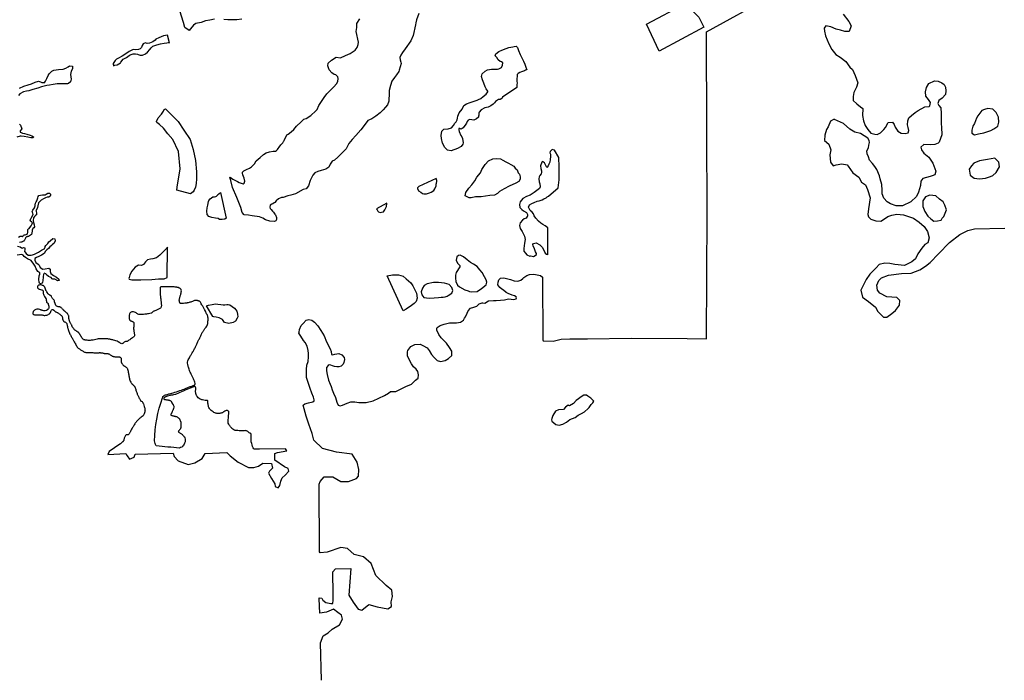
# Model space of a CAD drawing. Extents: x 207100 to 288932, y 751748 to 816283.
# Tile 2 of 7: x 239773 to 263616, y 753369 to 769364. Entities that reach past the tile are written whole.
import ezdxf

# ---------------------------------------------------------------- set-up
doc = ezdxf.new("R2010")
doc.units = 0
doc.header["$LTSCALE"] = 800
doc.layers.add('WETLANDS', color=3, linetype='CONTINUOUS')

msp = doc.modelspace()

# ---------------------------------------------------------------- linework, layer by layer
at = {"layer": 'WETLANDS', "color": 0}
for points in [[(247079, 753369), (247054, 754280), (247125, 754448), (247239, 754518), (247341, 754606), (247514, 754715), (247590, 754848), (247562, 754945), (247473, 755013), (247375, 755091), (247204, 755021), (247042, 754997), (247027, 755340), (247026, 755367), (247087, 755357), (247116, 755310), (247190, 755255), (247306, 755228), (247359, 755230), (247361, 755306), (247364, 755453), (247354, 755996), (247420, 756066), (247795, 756073), (247742, 755434), (247846, 755260), (247970, 755091), (248058, 755070), (248228, 755208), (248429, 755149), (248685, 755101), (248777, 755152), (248771, 755270), (248797, 755400), (248788, 755555), (248651, 755666), (248396, 755909), (248287, 756199), (248101, 756356), (247876, 756413), (247708, 756564), (247547, 756584), (247218, 756472), (247049, 756455), (247034, 756478), (247028, 758119), (247050, 758186), (247148, 758297), (247358, 758293), (247548, 758183), (247736, 758180), (247932, 758253), (247981, 758309), (247985, 758472), (247945, 758649), (247828, 758842), (247442, 758891), (247105, 758979), (246899, 759187), (246856, 759345), (246774, 759570), (246708, 759767), (246635, 760033), (246674, 760062), (246769, 760087), (246868, 760111), (246904, 760134), (246904, 760159), (246890, 760221), (246851, 760322), (246807, 760432), (246758, 760580), (246722, 760699), (246716, 760798), (246719, 760891), (246728, 760999), (246756, 761086), (246767, 761204), (246769, 761278), (246759, 761352), (246732, 761455), (246688, 761544), (246649, 761599), (246579, 761699), (246535, 761776), (246537, 761796), (246547, 761859), (246588, 761958), (246640, 762011), (246707, 762092), (246778, 762105), (246846, 762090), (246909, 762043), (246991, 761955), (247065, 761839), (247148, 761710), (247201, 761564), (247294, 761394), (247312, 761328), (247320, 761257), (247344, 761252), (247407, 761267), (247499, 761281), (247575, 761252), (247632, 761183), (247637, 761133), (247622, 761067), (247608, 761027), (247561, 760976), (247498, 760955), (247453, 760955), (247398, 760966), (247349, 760980), (247309, 761002), (247266, 761007), (247240, 760990), (247205, 760942), (247200, 760864), (247216, 760776), (247250, 760635), (247295, 760538), (247312, 760484), (247339, 760399), (247374, 760318), (247423, 760214), (247456, 760104), (247484, 760032), (247537, 760014), (247593, 760029), (247705, 760076), (247789, 760109), (247885, 760114), (247983, 760099), (248082, 760097), (248166, 760098), (248333, 760135), (248610, 760261), (248702, 760324), (248754, 760358), (248804, 760362), (248884, 760365), (249127, 760483), (249260, 760542), (249357, 760634), (249421, 760686), (249428, 760763), (249417, 760843), (249373, 760906), (249309, 760960), (249262, 761032), (249203, 761139), (249166, 761221), (249167, 761320), (249172, 761356), (249245, 761451), (249339, 761502), (249467, 761508), (249538, 761477), (249640, 761415), (249688, 761351), (249747, 761258), (249806, 761181), (249883, 761108), (249966, 761090), (250080, 761109), (250160, 761159), (250234, 761235), (250240, 761271), (250234, 761341), (250180, 761428), (250105, 761532), (249977, 761662), (249922, 761743), (249877, 761848), (249878, 761898), (249883, 761913), (249955, 761963), (250051, 761994), (250185, 762021), (250305, 762024), (250351, 762022), (250445, 762044), (250516, 762089), (250546, 762133), (250570, 762172), (250610, 762259), (250636, 762315), (250689, 762379), (250772, 762406), (250842, 762426), (250871, 762455), (250897, 762481), (250973, 762508), (250988, 762507), (251039, 762504), (251125, 762559), (251243, 762566), (251312, 762564), (251414, 762574), (251510, 762581), (251611, 762601), (251741, 762591), (251795, 762603), (251803, 762633), (251798, 762656), (251751, 762675), (251699, 762691), (251684, 762698), (251615, 762728), (251556, 762762), (251491, 762812), (251445, 762839), (251396, 762877), (251350, 762942), (251357, 763010), (251372, 763064), (251420, 763104), (251497, 763115), (251655, 763073), (251749, 763039), (251836, 763034), (251858, 763039), (251905, 763057), (251953, 763098), (251985, 763123), (252050, 763167), (252117, 763195), (252224, 763205), (252387, 763167), (252431, 763131), (252439, 761611), (252452, 761585), (252689, 761578), (252887, 761628), (253092, 761634), (253526, 761634), (254578, 761651), (255933, 761643), (256408, 761639), (256418, 764672), (256412, 766660), (256401, 769067), (257960, 769930)], [(244488, 769373), (244374, 769349), (244273, 769339), (244165, 769292), (244035, 769275), (243984, 769228), (243911, 769146), (243878, 769099), (243772, 769172), (243736, 769295), (243650, 769578)], [(249436, 769515), (249382, 769362), (249362, 769290), (249354, 769242), (249298, 768979), (249248, 768851), (249109, 768662), (249042, 768571), (249002, 768504), (248977, 768445), (248985, 768390), (249000, 768336), (249007, 768299), (248989, 768224), (248959, 768141), (248951, 768113), (248899, 768026), (248853, 767964), (248788, 767872), (248749, 767773), (248719, 767651), (248722, 767591), (248708, 767393), (248677, 767305), (248629, 767247), (248573, 767179), (248503, 767105), (248499, 767106), (248394, 767024), (248302, 766963), (248244, 766937), (248206, 766920), (248118, 766804), (248033, 766694), (247916, 766556), (247821, 766466), (247744, 766362), (247681, 766237), (247642, 766193), (247592, 766150), (247477, 766034), (247396, 765966), (247340, 765942), (247293, 765864), (247260, 765793), (247188, 765742), (247072, 765709), (246990, 765690), (246922, 765658), (246868, 765602), (246810, 765469), (246767, 765343), (246712, 765268), (246639, 765249), (246448, 765151), (246392, 765131), (246337, 765115), (246266, 765096), (246152, 765062), (246110, 765055), (246038, 765028), (245984, 764979), (245952, 764939), (245938, 764927), (245903, 764908), (245875, 764900), (245839, 764872), (245828, 764826), (245838, 764790), (245865, 764764), (245892, 764730), (245896, 764727), (245922, 764705), (245955, 764658), (245966, 764640), (245989, 764577), (245993, 764558), (245994, 764529), (245977, 764497), (245940, 764481), (245832, 764485), (245728, 764515), (245659, 764560), (245579, 764590), (245402, 764613), (245310, 764629), (245208, 764639), (245159, 764695), (245126, 764813), (245030, 765057), (244927, 765302), (244889, 765474), (244863, 765543), (244872, 765552), (244933, 765505), (244981, 765479), (245045, 765445), (245091, 765423), (245136, 765405), (245184, 765392), (245210, 765408), (245221, 765456), (245206, 765525), (245180, 765605), (245169, 765650), (245171, 765674), (245203, 765706), (245263, 765737), (245337, 765772), (245384, 765802), (245456, 765876), (245503, 765947), (245596, 766030), (245673, 766099), (245739, 766140), (245822, 766165), (245910, 766179), (245918, 766182), (245936, 766182), (245971, 766182), (245988, 766195), (246017, 766223), (246031, 766241), (246033, 766243), (246054, 766276), (246094, 766333), (246119, 766354), (246120, 766355), (246146, 766384), (246162, 766411), (246170, 766424), (246177, 766436), (246239, 766576), (246276, 766594), (246344, 766650), (246411, 766705), (246476, 766785), (246585, 766887), (246654, 766955), (246707, 766969), (246821, 767047), (246943, 767159), (246976, 767190), (247016, 767285), (247085, 767384), (247148, 767476), (247211, 767566), (247282, 767642), (247378, 767740), (247448, 767811), (247477, 767865), (247482, 767942), (247473, 767984), (247426, 768026), (247385, 768040), (247329, 768076), (247265, 768149), (247235, 768243), (247239, 768309), (247322, 768383), (247435, 768455), (247542, 768443), (247661, 768497), (247775, 768546), (247893, 768629), (247949, 768694), (247973, 768761), (247974, 768817), (247923, 769076), (247933, 769174), (247937, 769271), (248008, 769381)], [(259717, 769499), (259853, 769320), (259907, 769214), (259858, 769078), (259756, 769076), (259648, 769109), (259545, 769137), (259413, 769194), (259297, 769218), (259250, 769155), (259259, 769085), (259290, 768974), (259370, 768783), (259439, 768638), (259537, 768523), (259645, 768458), (259778, 768352), (259876, 768218), (259942, 768155), (260006, 768015), (260071, 767838), (260040, 767728), (259972, 767599), (259953, 767506), (259957, 767407), (260043, 767324), (260133, 767251), (260187, 767211), (260186, 767047), (260209, 766916), (260249, 766805), (260308, 766702), (260382, 766615), (260481, 766593), (260540, 766581), (260614, 766621), (260698, 766703), (260740, 766752), (260804, 766878), (260906, 766880), (260946, 766828), (260971, 766760), (261040, 766663), (261120, 766619), (261219, 766605), (261290, 766625), (261305, 766682), (261292, 766751), (261271, 766815), (261277, 766912), (261301, 766985), (261372, 767047), (261461, 767117), (261532, 767167), (261693, 767252), (261797, 767258), (261811, 767275), (261832, 767357), (261779, 767432), (261715, 767509), (261709, 767614), (261731, 767724), (261792, 767817), (261927, 767885), (262012, 767872), (262105, 767836), (262161, 767794), (262190, 767726), (262200, 767640), (262190, 767553), (262108, 767462), (262029, 767405), (262005, 767338), (262032, 767286), (262083, 767229), (262089, 767094), (262089, 766846), (262098, 766759), (262102, 766574), (262041, 766399), (262015, 766374), (261930, 766338), (261829, 766332), (261667, 766340), (261593, 766280), (261609, 766212), (261667, 766134), (261788, 766036), (261887, 765891), (261961, 765698), (261937, 765604), (261871, 765584), (261821, 765566), (261643, 765519), (261591, 765454), (261589, 765346), (261540, 765187), (261489, 765081), (261352, 764954), (261152, 764858), (260994, 764853), (260861, 764902), (260778, 764954), (260697, 765041), (260657, 765147), (260658, 765235), (260647, 765374), (260610, 765513), (260593, 765582), (260532, 765734), (260483, 765813), (260424, 765879), (260350, 765965), (260327, 766041), (260294, 766118), (260288, 766191), (260328, 766264), (260334, 766327), (260349, 766394), (260345, 766441), (260310, 766499), (260221, 766554), (260130, 766605), (259999, 766638), (259874, 766715), (259719, 766852), (259504, 766947), (259492, 766952), (259410, 766910), (259347, 766772), (259314, 766703), (259274, 766565), (259262, 766435), (259368, 766352), (259412, 766214), (259394, 766088), (259404, 765912), (259470, 765827), (259541, 765849), (259681, 765877), (259807, 765851), (259835, 765820), (259945, 765653), (260096, 765553), (260156, 765430), (260254, 765364), (260306, 765254), (260366, 765052), (260325, 764787), (260310, 764648), (260329, 764592), (260382, 764530), (260506, 764497), (260627, 764484), (260712, 764543), (260795, 764601), (260891, 764630), (261016, 764655), (261171, 764642), (261273, 764604), (261416, 764556), (261552, 764464), (261676, 764360), (261759, 764236), (261796, 764081), (261768, 763961), (261689, 763918), (261619, 763832), (261526, 763696), (261463, 763577), (261377, 763500), (261199, 763415), (260966, 763435), (260846, 763461), (260725, 763467), (260588, 763435), (260510, 763359), (260362, 763200), (260270, 763074), (260230, 762989), (260142, 762814), (260185, 762643), (260330, 762539), (260494, 762406), (260554, 762298), (260693, 762163), (260769, 762159), (260893, 762252), (260981, 762323), (261081, 762454), (261088, 762565), (261010, 762635), (260893, 762644), (260773, 762655), (260599, 762743), (260544, 762815), (260528, 762938), (260580, 763045), (260646, 763110), (260808, 763175), (261124, 763216), (261358, 763226), (261573, 763310), (261706, 763395), (261817, 763483), (262022, 763693), (262291, 763968), (262541, 764160), (262734, 764259), (262891, 764303), (263631, 764314)], [(245153, 769380), (245033, 769362), (244899, 769361), (244816, 769359), (244713, 769371)], [(239769, 767709), (239874, 767752), (239979, 767783), (240062, 767813), (240151, 767855), (240229, 767879), (240279, 767862), (240311, 767843), (240378, 767841), (240383, 767847), (240400, 767877), (240432, 767936), (240466, 768016), (240487, 768054), (240554, 768118), (240603, 768140), (240712, 768160), (240825, 768168), (240887, 768190), (240945, 768226), (240979, 768247), (241048, 768236), (241054, 768176), (241022, 768121), (241005, 768037), (241011, 767979), (241019, 767927), (241003, 767859), (240955, 767821), (240929, 767810), (240792, 767807), (240679, 767807), (240584, 767795), (240492, 767780), (240428, 767767), (240298, 767734), (240215, 767706), (240095, 767673), (239994, 767644), (239939, 767633), (239867, 767615), (239776, 767568), (239748, 767527)], [(239766, 766831), (239790, 766806), (239821, 766721), (239788, 766674), (239782, 766641), (239793, 766637), (239842, 766619), (239889, 766607), (239949, 766593), (240029, 766568), (240067, 766552), (240109, 766527), (240100, 766505), (240081, 766502), (240043, 766504), (239974, 766516), (239880, 766532), (239812, 766541), (239781, 766540), (239700, 766520)], [(239742, 764096), (239782, 764126), (239818, 764123), (239841, 764111), (239845, 764115), (239863, 764149), (239889, 764155), (239902, 764155), (239950, 764170), (239965, 764197), (239969, 764208), (239970, 764233), (239967, 764254), (239968, 764266), (239973, 764287), (239983, 764302), (239999, 764309), (239999, 764311), (240016, 764333), (240053, 764376), (240078, 764419), (240081, 764449), (240065, 764464), (240031, 764483), (240027, 764504), (240031, 764524), (240040, 764547), (240051, 764562), (240098, 764648), (240095, 764683), (240086, 764697), (240078, 764714), (240083, 764735), (240091, 764752), (240132, 764811), (240145, 764857), (240145, 764877), (240154, 764918), (240173, 764956), (240185, 764980), (240209, 765048), (240220, 765084), (240233, 765105), (240275, 765118), (240324, 765123), (240388, 765126), (240415, 765143), (240453, 765161), (240496, 765167), (240518, 765141), (240518, 765107), (240512, 765089), (240480, 765070), (240439, 765063), (240395, 765051), (240348, 765023), (240296, 764990), (240261, 764959), (240227, 764926), (240216, 764858), (240205, 764813), (240185, 764780), (240163, 764745), (240168, 764725), (240181, 764683), (240178, 764642), (240155, 764620), (240130, 764595), (240107, 764567), (240098, 764503), (240110, 764456), (240126, 764397), (240132, 764345), (240118, 764327), (240092, 764306), (240075, 764271), (240075, 764245), (240069, 764199), (240056, 764159), (239989, 764118), (239976, 764114), (239965, 764111), (239952, 764107), (239938, 764103), (239927, 764097), (239918, 764089), (239914, 764084), (239912, 764070), (239909, 764055), (239885, 764008), (239870, 764001), (239869, 763999), (239843, 763987), (239815, 763980), (239798, 763974), (239769, 763971)], [(239721, 763877), (239781, 763865), (239820, 763841), (239829, 763830), (239865, 763846), (239894, 763843), (239895, 763802), (239892, 763755), (239895, 763739), (239930, 763704), (239976, 763665), (240052, 763663), (240086, 763668), (240131, 763687), (240197, 763718), (240228, 763737), (240305, 763784), (240350, 763806), (240370, 763819), (240374, 763823), (240388, 763857), (240392, 763875), (240408, 763900), (240454, 763945), (240480, 763984), (240513, 764008), (240573, 764066), (240620, 764059), (240631, 764011), (240610, 763951), (240562, 763910), (240539, 763890), (240504, 763863), (240474, 763827), (240430, 763792), (240399, 763761), (240364, 763705), (240299, 763665), (240236, 763634), (240182, 763609), (240143, 763578), (240140, 763543), (240161, 763482), (240222, 763444), (240244, 763418), (240267, 763365), (240330, 763324), (240390, 763331), (240480, 763351), (240511, 763322), (240511, 763270), (240531, 763219), (240594, 763168), (240668, 763130), (240719, 763082), (240727, 763051), (240699, 763040), (240668, 763054), (240653, 763063), (240626, 763079), (240577, 763083), (240559, 763093), (240537, 763118), (240508, 763131), (240473, 763143), (240416, 763193), (240402, 763214), (240365, 763226)], [(240348, 763213), (240332, 763045), (240324, 763004), (240314, 762986), (240260, 762972), (240243, 763005), (240235, 763076), (240242, 763165), (240261, 763205), (240258, 763232), (240216, 763264), (240168, 763328), (240150, 763392), (240114, 763446), (240048, 763534), (239963, 763576), (239916, 763602), (239883, 763630), (239854, 763666), (239824, 763676), (239714, 763666)]]:
    msp.add_lwpolyline(points, dxfattribs=at)
for points in [[(256340, 769183), (255255, 768603), (254951, 769253), (255898, 769752), (256220, 769428)], [(243399, 768807), (243349, 768985), (243253, 768974), (243143, 768925), (243071, 768895), (243054, 768866), (242995, 768829), (242920, 768794), (242863, 768790), (242823, 768801), (242766, 768778), (242739, 768736), (242732, 768711), (242721, 768688), (242694, 768659), (242647, 768638), (242570, 768631), (242521, 768639), (242426, 768593), (242322, 768522), (242251, 768479), (242163, 768433), (242118, 768405), (242083, 768379), (242055, 768328), (242040, 768299), (242034, 768276), (242042, 768247), (242070, 768259), (242135, 768274), (242214, 768321), (242223, 768338), (242279, 768411), (242360, 768450), (242421, 768493), (242446, 768511), (242521, 768536), (242575, 768541), (242623, 768531), (242641, 768518), (242689, 768501), (242750, 768503), (242820, 768533), (242865, 768581), (242928, 768644), (242956, 768682), (242994, 768723), (243092, 768752), (243186, 768783), (243274, 768795), (243335, 768804), (243371, 768813)], [(251809, 767722), (251461, 767485), (251456, 767464), (251447, 767453), (251409, 767435), (251369, 767434), (251298, 767379), (251269, 767347), (251237, 767316), (251182, 767280), (251120, 767248), (251033, 767228), (250946, 767180), (250901, 767122), (250894, 767107), (250892, 767088), (250888, 767054), (250887, 767030), (250883, 767002), (250835, 766964), (250768, 766929), (250722, 766943), (250676, 766944), (250636, 766927), (250610, 766900), (250593, 766862), (250563, 766810), (250530, 766766), (250514, 766742), (250465, 766714), (250428, 766727), (250410, 766729), (250403, 766700), (250416, 766660), (250455, 766562), (250478, 766529), (250496, 766483), (250508, 766385), (250500, 766353), (250466, 766290), (250377, 766242), (250221, 766191), (250133, 766206), (250068, 766272), (250010, 766375), (249988, 766483), (249978, 766563), (249998, 766663), (250045, 766717), (250152, 766720), (250231, 766743), (250279, 766803), (250312, 766857), (250343, 766891), (250368, 766937), (250372, 766983), (250384, 767024), (250415, 767106), (250486, 767201), (250528, 767282), (250596, 767328), (250678, 767355), (250757, 767386), (250849, 767417), (250882, 767431), (250936, 767459), (250997, 767504), (251071, 767558), (251107, 767616), (251111, 767635), (251071, 767687), (251044, 767735), (251013, 767827), (250983, 767907), (250958, 767986), (250975, 768055), (251048, 768117), (251105, 768148), (251195, 768166), (251256, 768169), (251299, 768169), (251347, 768164), (251376, 768171), (251438, 768204), (251465, 768266), (251473, 768320), (251444, 768341), (251405, 768349), (251360, 768392), (251324, 768450), (251290, 768485), (251299, 768539), (251374, 768597), (251450, 768628), (251551, 768664), (251620, 768687), (251711, 768703), (251749, 768717), (251792, 768726), (251826, 768687), (251854, 768615), (251890, 768524), (251928, 768457), (251977, 768356), (252009, 768286), (252028, 768211), (252055, 768153), (252024, 768141), (252000, 768128), (251928, 768104), (251882, 768084), (251845, 768063), (251823, 768038), (251816, 767983), (251815, 767950), (251815, 767867), (251817, 767832), (251808, 767783)], [(243909, 765151), (243581, 765239), (243590, 765312), (243655, 765754), (243616, 766173), (243478, 766461), (243362, 766603), (243256, 766739), (243162, 766826), (243096, 766876), (243085, 766899), (243128, 766988), (243206, 767074), (243253, 767152), (243272, 767190), (243304, 767209), (243449, 767062), (243607, 766897), (243749, 766691), (243898, 766464), (243975, 766219), (244029, 765956), (244053, 765679), (244055, 765507), (244048, 765394), (244029, 765309), (243999, 765240), (243975, 765198)], [(262896, 766574), (262988, 766603), (263122, 766624), (263287, 766677), (263365, 766725), (263459, 766787), (263484, 766880), (263477, 767004), (263422, 767118), (263337, 767199), (263220, 767210), (263136, 767191), (263074, 767161), (262976, 767033), (262944, 766978), (262891, 766854), (262856, 766789), (262839, 766721), (262831, 766686), (262827, 766619)], [(252563, 764321), (252501, 764374), (252441, 764408), (252389, 764438), (252339, 764485), (252271, 764560), (252233, 764618), (252212, 764664), (252186, 764704), (252135, 764747), (252110, 764792), (252098, 764826), (252119, 764882), (252174, 764910), (252231, 764941), (252302, 764968), (252353, 764981), (252424, 765003), (252466, 765030), (252519, 765052), (252547, 765072), (252582, 765094), (252816, 765290), (252838, 765489), (252837, 765802), (252831, 766023), (252724, 766202), (252669, 766217), (252620, 766174), (252614, 766143), (252627, 766111), (252627, 766048), (252620, 765982), (252607, 765914), (252589, 765867), (252567, 765824), (252547, 765790), (252537, 765788), (252510, 765835), (252480, 765895), (252436, 765930), (252413, 765915), (252388, 765824), (252393, 765760), (252409, 765708), (252411, 765664), (252399, 765634), (252366, 765590), (252352, 765557), (252345, 765514), (252352, 765437), (252370, 765386), (252374, 765319), (252359, 765275), (252232, 765180), (252132, 765119), (252044, 765083), (251958, 765037), (251893, 764957), (251876, 764891), (251886, 764820), (251935, 764772), (251973, 764738), (252045, 764694), (252066, 764649), (252067, 764605), (252064, 764595), (252034, 764559), (251987, 764543), (251947, 764507), (251892, 764448), (251875, 764377), (251890, 764310), (251941, 764234), (252000, 764123), (252010, 764038), (252000, 763956), (251980, 763822), (251981, 763759), (252018, 763708), (252055, 763672), (252128, 763642), (252152, 763645), (252217, 763633), (252255, 763651), (252286, 763677), (252291, 763706), (252267, 763741), (252241, 763813), (252205, 763892), (252198, 763920), (252215, 763942), (252283, 763963), (252370, 763912), (252422, 763854), (252478, 763748), (252500, 763712), (252530, 763687), (252555, 763677), (252561, 763671)], [(250557, 765101), (250573, 765178), (250649, 765282), (250722, 765366), (250792, 765459), (250844, 765548), (250933, 765653), (250962, 765733), (251045, 765855), (251125, 765950), (251234, 765991), (251330, 765999), (251417, 765998), (251470, 765961), (251542, 765922), (251613, 765889), (251668, 765858), (251735, 765819), (251774, 765772), (251821, 765725), (251847, 765657), (251874, 765625), (251890, 765558), (251892, 765499), (251861, 765449), (251786, 765406), (251625, 765333), (251503, 765271), (251392, 765207), (251341, 765156), (251274, 765118), (251161, 765108), (250944, 765075), (250807, 765071), (250708, 765053), (250661, 765050), (250656, 765053)], [(263497, 765800), (263486, 765913), (263387, 766008), (263212, 765980), (263017, 765944), (262877, 765892), (262823, 765825), (262768, 765743), (262793, 765598), (262884, 765524), (263013, 765510), (263159, 765526), (263284, 765567), (263336, 765591), (263418, 765662)], [(249859, 765519), (249442, 765324), (249409, 765294), (249405, 765276), (249434, 765223), (249485, 765184), (249529, 765153), (249563, 765150), (249625, 765145), (249700, 765174), (249740, 765189), (249805, 765231), (249826, 765270), (249855, 765338), (249861, 765380), (249863, 765402), (249871, 765442), (249872, 765457), (249872, 765470)], [(244632, 765183), (244774, 764560), (244738, 764537), (244675, 764523), (244608, 764523), (244583, 764548), (244517, 764559), (244424, 764576), (244350, 764597), (244311, 764645), (244303, 764730), (244314, 764810), (244327, 764875), (244346, 764958), (244357, 764986), (244386, 765025), (244417, 765049), (244453, 765072), (244488, 765077), (244520, 765080), (244537, 765092), (244561, 765119), (244574, 765133), (244597, 765151)], [(248666, 764920), (248412, 764786), (248427, 764761), (248447, 764728), (248464, 764708), (248501, 764697), (248532, 764700), (248579, 764712), (248615, 764763), (248642, 764806), (248652, 764844), (248656, 764859), (248663, 764899)], [(262164, 764642), (262218, 764761), (262176, 764871), (262132, 764957), (262049, 765019), (261956, 765099), (261815, 765117), (261711, 765072), (261642, 764977), (261646, 764839), (261694, 764721), (261766, 764605), (261839, 764539), (261908, 764483), (261999, 764492), (262088, 764509), (262110, 764556), (262149, 764602)], [(243345, 763123), (243352, 763860), (243320, 763818), (243232, 763727), (243169, 763659), (243087, 763600), (243000, 763576), (242938, 763566), (242870, 763553), (242818, 763504), (242770, 763439), (242723, 763416), (242649, 763424), (242566, 763368), (242490, 763274), (242440, 763187), (242426, 763121), (242417, 763096), (242421, 763084), (242489, 763065), (242600, 763065), (242708, 763069), (242975, 763074), (243133, 763086), (243274, 763092)], [(250852, 762784), (250955, 762859), (251067, 762943), (251082, 763011), (251072, 763064), (251027, 763140), (250969, 763239), (250917, 763311), (250854, 763384), (250765, 763446), (250693, 763483), (250605, 763546), (250520, 763625), (250438, 763662), (250395, 763655), (250355, 763618), (250346, 763539), (250375, 763469), (250417, 763425), (250432, 763411), (250433, 763382), (250345, 763241), (250329, 763177), (250326, 763102), (250335, 763025), (250373, 762936), (250426, 762895), (250555, 762822), (250636, 762799), (250665, 762786), (250722, 762776)], [(249060, 762313), (248668, 763161), (248799, 763186), (248891, 763188), (248948, 763183), (249063, 763154), (249133, 763091), (249244, 762993), (249297, 762919), (249380, 762740), (249400, 762620), (249371, 762540), (249325, 762496), (249226, 762422), (249166, 762380), (249132, 762351)], [(250241, 762744), (250259, 762806), (250241, 762878), (250171, 762950), (250057, 762988), (249914, 763004), (249797, 763004), (249638, 762968), (249571, 762926), (249525, 762864), (249497, 762776), (249512, 762700), (249556, 762640), (249626, 762632), (249699, 762624), (249810, 762628), (249918, 762641), (249980, 762645), (250025, 762645), (250078, 762650), (250103, 762658), (250128, 762673), (250145, 762687)], [(244446, 762177), (244296, 762434), (244346, 762450), (244436, 762465), (244478, 762478), (244509, 762483), (244574, 762477), (244643, 762464), (244698, 762457), (244743, 762461), (244788, 762465), (244825, 762466), (244860, 762462), (244922, 762419), (244972, 762378), (245003, 762337), (245029, 762305), (245050, 762234), (245052, 762171), (245043, 762139), (245001, 762062), (244944, 762031), (244837, 762009), (244732, 762029), (244680, 762106), (244603, 762143), (244527, 762161), (244475, 762167)], [(253675, 760129), (253601, 760201), (253528, 760245), (253497, 760269), (253436, 760272), (253393, 760248), (253249, 760140), (253185, 760067), (253089, 760015), (253055, 760032), (252993, 759984), (252941, 759929), (252817, 759914), (252747, 759882), (252682, 759784), (252661, 759711), (252655, 759676), (252662, 759640), (252752, 759560), (252836, 759549), (252926, 759569), (253011, 759620), (253092, 759683), (253162, 759711), (253222, 759734), (253293, 759786), (253374, 759831), (253454, 759873), (253539, 759949), (253560, 759975), (253609, 760043), (253651, 760085)]]:
    msp.add_lwpolyline(points, close=True, dxfattribs=at)
msp.add_lwpolyline([(243080, 759049, -0.174333), (243040, 759164, -0.086076), (243230, 760209, -0.001627), (243242, 760240, -0.0646), (243242, 760241, -0.126489), (243264, 760260, -0.04266), (243343, 760290, -0.018822), (243430, 760312, 0.027416), (243491, 760328, 0.006459), (243654, 760383, 0.007834), (243788, 760433, 0.003524), (243864, 760463, -0.003476), (243941, 760494, -0.018027), (243974, 760506, 0.021822), (244000, 760515, 0.111418), (244012, 760523, 0.098215), (244019, 760536, 0.134969), (244021, 760559, 0.056136), (244005, 760611, 0.002567), (243978, 760671, 0.00475), (243963, 760703, 0.005264), (243935, 760762, -0.007315), (243915, 760804, -0.020143), (243896, 760848, -0.008856), (243860, 760951, -0.014684), (243851, 760982, -0.012603), (243842, 761019, -0.079646), (243839, 761075, -0.085232), (243854, 761126, -0.013154), (243881, 761178, -0.009084), (243923, 761252, -0.004675), (243963, 761318, 0.010297), (243981, 761347, 0.012833), (244010, 761403, 0.009834), (244045, 761477, 0.009717), (244060, 761511, -0.009446), (244076, 761547, -0.024116), (244104, 761602, 0.017281), (244144, 761678, 0.043676), (244166, 761736, -0.074721), (244181, 761769, -0.02988), (244193, 761786, 0.026271), (244207, 761805, 0.010835), (244225, 761832, -0.012186), (244240, 761856, -0.021431), (244260, 761883, 0.014263), (244290, 761923, 0.019169), (244313, 761958, 0.057817), (244319, 761971, 0.04222), (244322, 761981, 0.008085), (244329, 762037, 0.007121), (244334, 762090, 0.013213), (244336, 762118, 0.058154), (244332, 762162, 0.057872), (244318, 762205, 0.003961), (244300, 762245, 0.004394), (244282, 762281, 0.00072), (244256, 762332, 0.005505), (244253, 762338, 0.010594), (244239, 762363, -0.004362), (244204, 762424, -0.005781), (244184, 762460, 0.004371), (244158, 762508, 0.033142), (244140, 762536, 0.110775), (244132, 762543, 0.137503), (244125, 762545, -0.095802), (244116, 762546, -0.068965), (244102, 762553, 0.081397), (244089, 762559, 0.035268), (244080, 762561, 0.015377), (244057, 762563, 0.035424), (244018, 762563, 0.044561), (243988, 762558, 0.076225), (243955, 762544, -0.06754), (243918, 762528, -0.010645), (243875, 762516, -0.010456), (243830, 762506, -0.012989), (243803, 762502, -0.005521), (243741, 762493, -0.047597), (243673, 762491, -0.196974), (243658, 762499, -0.068107), (243652, 762507, -0.041431), (243646, 762523, -0.0214), (243640, 762545, -0.029343), (243638, 762561, -0.051623), (243639, 762593, -0.041721), (243647, 762633, -0.029731), (243657, 762660, 0.025298), (243668, 762691, 0.024376), (243677, 762726, 0.017528), (243686, 762775, 0.071596), (243686, 762819, 0.140677), (243676, 762839, 0.075134), (243662, 762852, 0.044191), (243633, 762867, 0.018856), (243588, 762883, 0.040573), (243566, 762888, 0.018758), (243513, 762894, 0.01547), (243448, 762897, 0.001628), (243379, 762898, 0.003605), (243348, 762897, 0.003754), (243320, 762897, 0.001224), (243237, 762895, 0.014861), (243201, 762893, 0.043201), (243188, 762891, 0.194268), (243181, 762885, 0.103148), (243175, 762868, 0.025275), (243173, 762842, 0.015327), (243173, 762798, 0.003594), (243176, 762709, 0.018358), (243178, 762691, 0.000445), (243182, 762657, 0.000498), (243185, 762627, 0.001032), (243191, 762584, -0.003094), (243193, 762569, -0.010856), (243194, 762559, 0.002857), (243197, 762520, 0.004497), (243199, 762494, -0.002991), (243203, 762456, -0.036833), (243203, 762434, -0.035349), (243200, 762411, -0.122377), (243190, 762391, -0.08659), (243166, 762370, -0.02205), (243134, 762353, -0.011285), (243068, 762323, -0.018679), (243030, 762308, 0.028789), (243006, 762299, 0.207932), (242990, 762280, -0.222179), (242975, 762263, -0.04182), (242954, 762257, -0.01395), (242889, 762244, -0.009298), (242805, 762231, -0.012698), (242743, 762225, -0.045175), (242682, 762225, -0.0588), (242636, 762236, -0.096386), (242612, 762250, 0.065483), (242578, 762272, 0.06424), (242526, 762290, 0.094674), (242488, 762291, 0.136908), (242454, 762274, 0.132112), (242433, 762242, 0.036035), (242425, 762213, 0.035167), (242422, 762183, 0.035997), (242424, 762136, 0.066039), (242429, 762112, 0.073512), (242443, 762088, 0.111411), (242457, 762076, 0.034071), (242470, 762071, -0.024739), (242487, 762064, -0.022976), (242514, 762050, -0.046979), (242526, 762042, -0.194268), (242536, 762022, -0.050891), (242535, 761940, -0.009025), (242533, 761921, 0.021027), (242532, 761913, 0.027921), (242532, 761875, 0.025802), (242536, 761834, 0.012874), (242540, 761815, -0.008197), (242545, 761785, -0.017769), (242550, 761748, -0.026634), (242552, 761722, -0.130128), (242545, 761697, -0.113057), (242524, 761674, -0.001069), (242505, 761662, -0.000389), (242455, 761628, -0.000582), (242383, 761579, -0.007278), (242377, 761576, -0.186142), (242374, 761575, 0.044988), (242360, 761576, 0.244333), (242287, 761538, -0.374998), (242230, 761524, -0.003685), (242217, 761531, -0.007331), (242210, 761534, -0.009979), (242180, 761552, 0.011631), (242155, 761567, 0.03776), (242104, 761590, 0.035222), (242046, 761608, 0.004011), (242006, 761616, 0.004634), (241971, 761623, 0.002991), (241940, 761629, 0.003182), (241911, 761633, 0.028408), (241855, 761639, 0.01642), (241757, 761640, 0.010782), (241718, 761639, 0.01054), (241677, 761635, 0.05365), (241619, 761623, -0.045354), (241551, 761607, -0.025895), (241460, 761599, -0.041834), (241403, 761602, -0.00143), (241378, 761605, -0.001847), (241358, 761608, -0.003295), (241348, 761609, -0.002602), (241336, 761611, -0.171803), (241309, 761626, -0.055171), (241255, 761704, -0.004725), (241245, 761721, 0.015821), (241243, 761726, 0.003277), (241233, 761742, 0.005323), (241226, 761752, 0.007035), (241216, 761767, 0.009046), (241207, 761779, 0.00974), (241205, 761782, 0.011333), (241203, 761784, 0.05578), (241199, 761788, 0.005756), (241160, 761815, 0.017209), (241124, 761838, -0.034503), (241106, 761850, -0.032978), (241101, 761855, -0.01501), (241090, 761867, -0.055702), (241075, 761888, 0.053748), (241060, 761910, 0.051976), (241053, 761917, -0.070419), (241048, 761922, -0.139849), (241044, 761934, 0.10058), (241039, 761952, 0.014439), (241024, 761978, -0.015805), (241011, 762002, -0.002427), (240997, 762030, -0.00474), (240990, 762044, -0.012639), (240984, 762059, -0.010584), (240977, 762077, -0.027374), (240970, 762099, -0.026469), (240965, 762122, -0.007399), (240965, 762130, -0.003393), (240963, 762147, -0.044814), (240963, 762172, 0.078097), (240962, 762186, 0.059854), (240959, 762192, 0.014186), (240946, 762218, 0.011034), (240927, 762248, 0.053701), (240923, 762254, 0.029966), (240908, 762267, -0.018831), (240885, 762287, -0.000028), (240860, 762310, -0.000122), (240854, 762315, -0.000212), (240848, 762321, -0.000053), (240823, 762345, -0.023163), (240802, 762366, 0.021588), (240779, 762389, 0.04312), (240770, 762397, 0.02835), (240755, 762406, 0.131292), (240735, 762410, -0.084365), (240705, 762413, -0.054729), (240668, 762429, -0.115302), (240653, 762442, -0.041203), (240643, 762460, -0.030877), (240632, 762487, -0.006568), (240624, 762512, -0.01013), (240619, 762528, -0.068415), (240617, 762548, 0.109466), (240614, 762560, 0.101442), (240603, 762577, -0.047996), (240575, 762608, -0.003856), (240562, 762626, -0.005164), (240553, 762640, -0.124244), (240544, 762663, 0.199607), (240537, 762677, 0.110192), (240525, 762683, -0.086928), (240511, 762689, -0.002721), (240502, 762696, 0.00274), (240493, 762702, 0.021229), (240470, 762716, -0.051357), (240461, 762722, -0.070927), (240458, 762726, -0.006203), (240428, 762773, -0.002975), (240409, 762804, -0.02246), (240407, 762809, -0.074656), (240403, 762820, 0.036379), (240398, 762844, 0.011482), (240393, 762859, 0.008838), (240385, 762878, 0.061955), (240375, 762897, 0.051007), (240358, 762916, 0.079602), (240345, 762925, 0.036434), (240312, 762937, 0.068113), (240276, 762942, 0.070448), (240241, 762937, 0.106051), (240217, 762925, 0.125332), (240204, 762906, 0.141946), (240202, 762880, 0.171341), (240213, 762860, 0.046223), (240228, 762850, 0.026555), (240256, 762836, 0.083235), (240298, 762825, -0.123982), (240325, 762816, -0.109182), (240339, 762802, -0.109104), (240345, 762784, -0.14732), (240342, 762765, 0.163471), (240339, 762747, 0.02689), (240346, 762722, 0.050675), (240351, 762710, 0.000645), (240359, 762694, 0.000319), (240377, 762663, 0.005524), (240407, 762610, -0.038551), (240410, 762603, -0.053629), (240411, 762602, -0.000933), (240417, 762564, -0.004072), (240420, 762542, 0.004814), (240423, 762524, 0.350777), (240439, 762509, -0.295699), (240460, 762494, -0.027718), (240466, 762472, -0.014968), (240476, 762431, -0.012388), (240482, 762391, -0.088171), (240482, 762385, -0.105096), (240479, 762378, -0.02724), (240461, 762356, -0.014043), (240455, 762350, -0.00822), (240444, 762340, -0.141468), (240391, 762314, -0.137084), (240330, 762319, -0.009683), (240312, 762327, 0.01304), (240299, 762332, 0.008295), (240288, 762336, 0.003304), (240258, 762346, 0.11054), (240192, 762351, 0.112756), (240132, 762329, 0.085704), (240110, 762308, 0.091099), (240097, 762282, 0.112939), (240094, 762242, 0.248765), (240106, 762227, 0.051396), (240130, 762219, 0.045181), (240158, 762216, 0.001905), (240192, 762214, 0.003228), (240213, 762214, 0.013477), (240271, 762214, -0.016067), (240320, 762214, -0.064514), (240340, 762211, 0.046129), (240367, 762205, 0.073604), (240402, 762207, 0.04907), (240452, 762221, 0.049469), (240493, 762243, 0.125803), (240505, 762256, 0.002588), (240509, 762264, 0.001805), (240515, 762274, 0.008873), (240524, 762294, -0.0075), (240536, 762318, -0.139659), (240562, 762346, -0.307159), (240580, 762345, -0.013504), (240589, 762338, -0.009622), (240601, 762328, -0.016394), (240624, 762306, 0.035002), (240634, 762296, 0.086816), (240650, 762288, -0.05092), (240677, 762276, -0.01405), (240693, 762267, -0.005668), (240730, 762242, -0.037453), (240785, 762198, -0.099785), (240800, 762177, -0.084837), (240806, 762156, 0.048989), (240813, 762118, 0.019493), (240827, 762077, 0.059069), (240834, 762064, 0.193542), (240852, 762052, -0.124167), (240882, 762037, -0.027488), (240907, 762014, -0.101677), (240911, 762006, -0.024653), (240916, 761990, -0.011629), (240924, 761956, -0.008678), (240932, 761919, 0.011293), (240937, 761891, 0.024045), (240952, 761837, 0.02877), (240969, 761794, 0.008722), (240990, 761751, 0.009952), (241009, 761714, 0.00066), (241050, 761640, 0.001639), (241067, 761610, 0.000225), (241080, 761587, 0.000058), (241129, 761500, 0.0013), (241153, 761458, 0.002682), (241165, 761437, 0.072184), (241178, 761421, 0.044093), (241206, 761399, 0.00191), (241229, 761385, 0.001275), (241262, 761363, 0.001458), (241296, 761342, 0.002327), (241317, 761329, 0.051608), (241343, 761317, 0.049053), (241372, 761309, 0.018377), (241400, 761306, 0.012028), (241443, 761304, 0.010569), (241488, 761304, -0.013543), (241524, 761304, -0.034881), (241570, 761299, 0.046367), (241604, 761296, 0.006143), (241624, 761297, 0.003084), (241662, 761298, 0.011941), (241697, 761301, -0.021037), (241716, 761302, -0.03512), (241729, 761301, -0.009671), (241777, 761294, -0.021398), (241808, 761287, 0.039678), (241825, 761284, 0.030832), (241833, 761284, -0.013603), (241852, 761284, -0.021563), (241902, 761281, -0.060419), (241919, 761277, -0.039244), (241929, 761272, -0.011256), (241961, 761253, -0.035517), (241995, 761229, 0.065714), (242013, 761217, 0.040389), (242025, 761213, 0.02476), (242044, 761208, 0.019556), (242078, 761204, 0.032135), (242099, 761203, 0.010484), (242106, 761203, -0.008098), (242116, 761204, -0.022925), (242144, 761204, -0.01884), (242179, 761201, -0.047792), (242193, 761198, -0.039582), (242209, 761191, -0.101314), (242225, 761178, -0.155051), (242231, 761165, -0.009395), (242231, 761153, -0.003515), (242232, 761120, -0.009219), (242233, 761087, 0.01881), (242233, 761071, 0.114495), (242236, 761060, 0.029805), (242260, 761023, 0.021027), (242286, 760992, 0.062801), (242296, 760983, 0.046384), (242308, 760976, -0.032575), (242325, 760968, -0.023083), (242350, 760951, -0.040166), (242363, 760940, -0.068151), (242373, 760926, -0.040668), (242385, 760899, -0.022142), (242398, 760856, -0.020362), (242408, 760809, -0.01647), (242414, 760764, 0.017013), (242421, 760720, 0.017267), (242429, 760680, 0.014666), (242442, 760633, 0.042301), (242462, 760584, 0.076544), (242479, 760560, 0.010954), (242491, 760549, -0.00743), (242508, 760533, -0.007035), (242556, 760484, -0.100461), (242558, 760480, -0.007315), (242560, 760475, -0.000446), (242589, 760391, -0.000495), (242615, 760314, 0.001278), (242626, 760284, 0.025917), (242631, 760270, 0.005408), (242662, 760206, 0.016361), (242679, 760173, 0.016926), (242698, 760143, 0.174872), (242725, 760124, -0.199744), (242747, 760105, -0.021338), (242756, 760086, -0.016416), (242767, 760061, -0.008886), (242788, 759998, -0.01408), (242800, 759957, -0.015231), (242803, 759941, -0.012173), (242807, 759921, -0.070545), (242807, 759896, -0.034319), (242796, 759845, -0.046792), (242780, 759804, -0.059505), (242761, 759774, -0.090903), (242716, 759737, 0.071544), (242657, 759693, 0.009855), (242599, 759631, 0.032789), (242584, 759612, 0.007618), (242562, 759580, 0.004606), (242528, 759526, 0.005726), (242484, 759453, 0.010535), (242461, 759413, 0.045031), (242453, 759395, -0.027145), (242442, 759365, -0.061323), (242424, 759336, -0.063688), (242402, 759314, -0.29069), (242376, 759312, 0.298219), (242351, 759309, 0.06616), (242337, 759295, 0.033605), (242317, 759262, 0.117072), (242298, 759195, -0.199536), (242281, 759156, -0.007234), (242270, 759146, -0.004939), (242254, 759132, -0.009389), (242210, 759096, -0.001937), (242201, 759089), (241943, 758905), (241910, 758832), (242347, 758861), (242376, 758802), (242435, 758720), (242547, 758770), (242569, 758847), (243492, 758866), (243511, 758790), (243607, 758680), (243855, 758597), (244017, 758636), (244189, 758739), (244265, 758859), (244792, 758884), (244873, 758801), (245065, 758650), (245317, 758521), (245444, 758519), (245553, 758554), (245663, 758628), (245871, 758618), (245892, 758507), (245823, 758433), (245800, 758382), (245871, 758251), (245951, 758124), (245962, 758061), (246035, 758029), (246072, 758089), (246093, 758192), (246129, 758271), (246203, 758339), (246290, 758431), (246278, 758500), (246189, 758541), (245955, 758695), (245954, 758858), (246015, 758888), (246241, 758924), (246212, 758973), (245580, 758963), (245542, 758962), (245489, 758962), (245459, 758965), (245441, 758977), (245424, 758998, 0.013452), (245382, 759139, -0.028448), (245375, 759185, -0.055717), (245376, 759227, 0.036584), (245380, 759290, 0.030294), (245377, 759327, 0.085809), (245373, 759340, 0.298222), (245357, 759349, -0.183305), (245331, 759357, -0.068746), (245312, 759376, 0.082731), (245296, 759392, 0.046768), (245268, 759408, 0.082619), (245250, 759412, 0.03227), (245208, 759413, -0.015803), (245121, 759412, -0.004109), (245056, 759414, -0.00714), (245019, 759416, -0.096661), (244962, 759431, -0.094637), (244914, 759468, -0.016068), (244895, 759490, -0.010654), (244868, 759525, -0.017379), (244823, 759591, -0.145389), (244820, 759600, -0.008688), (244820, 759612, -0.001457), (244824, 759687, -0.000367), (244827, 759747, -0.00061), (244829, 759784, -0.057093), (244834, 759810, 0.045174), (244841, 759844, 0.143457), (244835, 759876, 0.161014), (244814, 759897, 0.12164), (244791, 759902, 0.087898), (244759, 759896, 0.095437), (244719, 759871, -0.101797), (244681, 759847, -0.020305), (244648, 759837, -0.024555), (244621, 759832, -0.051071), (244571, 759828, -0.059309), (244528, 759835, -0.041044), (244499, 759846, -0.026563), (244457, 759869, -0.035623), (244407, 759904, -0.054597), (244380, 759932, -0.052025), (244355, 759972, -0.068895), (244344, 760005, -0.004234), (244340, 760029, -0.00198), (244332, 760079, -0.020366), (244327, 760122, 0.062938), (244325, 760135, 0.370969), (244312, 760142, -0.094627), (244263, 760143, -0.011723), (244199, 760158, -0.022675), (244167, 760168, -0.073584), (244119, 760193, -0.072692), (244080, 760231, -0.019879), (244066, 760251, -0.027221), (244058, 760267, -0.039339), (244040, 760312, -0.064076), (244034, 760342, -0.007669), (244034, 760364, -0.00681), (244034, 760389, -0.011951), (244035, 760412, 0.010527), (244036, 760439, 0.058357), (244034, 760456, 0.06814), (244029, 760471, 0.23465), (244013, 760482, 0.142414), (243984, 760478, 0.000713), (243902, 760443, -0.000349), (243735, 760372, -0.000026), (243562, 760298, -0.001642), (243559, 760296, -0.053604), (243528, 760287, 0.015539), (243416, 760263, 0.001096), (243354, 760247, 0.004909), (243340, 760243, 0.02042), (243327, 760239, 0.012048), (243304, 760230, 0.02708), (243297, 760226, 0.011692), (243280, 760217, 0.069272), (243268, 760207, 0.084787), (243261, 760196, 0.192296), (243261, 760184, 0.193826), (243269, 760175, 0.051433), (243285, 760169, 0.031108), (243313, 760164, 0.004596), (243335, 760162, -0.007425), (243349, 760160, -0.009647), (243365, 760158, -0.005488), (243391, 760153, -0.055157), (243412, 760147, -0.062772), (243428, 760137, -0.152484), (243446, 760112, 0.088878), (243471, 760065, 0.025119), (243482, 760052, -0.032615), (243490, 760042, -0.134905), (243503, 760006, -0.09402), (243498, 759951, -0.00428), (243493, 759934, -0.027188), (243492, 759931, -0.004686), (243482, 759908, 0.003609), (243469, 759878, 0.003868), (243459, 759855, -0.004774), (243451, 759837, -0.063523), (243447, 759830, 0.03669), (243439, 759818, 0.08921), (243433, 759801, 0.193811), (243435, 759792, 0.132508), (243442, 759786, 0.055953), (243465, 759778, 0.00293), (243495, 759772, -0.003962), (243517, 759767, -0.00104), (243534, 759763, -0.001457), (243547, 759760, -0.044685), (243568, 759753, -0.030868), (243596, 759738, -0.02643), (243613, 759727, -0.028025), (243628, 759715, -0.026919), (243638, 759703, -0.035747), (243645, 759694, -0.043782), (243654, 759677, -0.020232), (243668, 759638, -0.010068), (243676, 759612, -0.031544), (243678, 759604, -0.034521), (243679, 759587, -0.011225), (243678, 759533, -0.005537), (243677, 759509, -0.01131), (243676, 759498, -0.053463), (243673, 759482, -0.034961), (243663, 759459, -0.034471), (243654, 759444, -0.019074), (243635, 759417, -0.092484), (243621, 759406, 0.169653), (243615, 759398, 0.137434), (243614, 759394, 0.076898), (243617, 759386, 0.084465), (243625, 759376, 0.03765), (243647, 759358, 0.075032), (243678, 759343, -0.119675), (243697, 759332, -0.013521), (243710, 759318, -0.005602), (243740, 759285, -0.005189), (243760, 759261, -0.014766), (243767, 759252, -0.109527), (243774, 759236, -0.034694), (243781, 759182, -0.011068), (243782, 759162, -0.029241), (243782, 759155, -0.076274), (243778, 759140, -0.018705), (243752, 759086, -0.022987), (243727, 759042, -0.055388), (243714, 759026, -0.085669), (243696, 759013, -0.032286), (243643, 758993, -0.016238), (243080, 759049, -0.065042)], format="xyb", dxfattribs=at)

doc.saveas('drawing.dxf')
